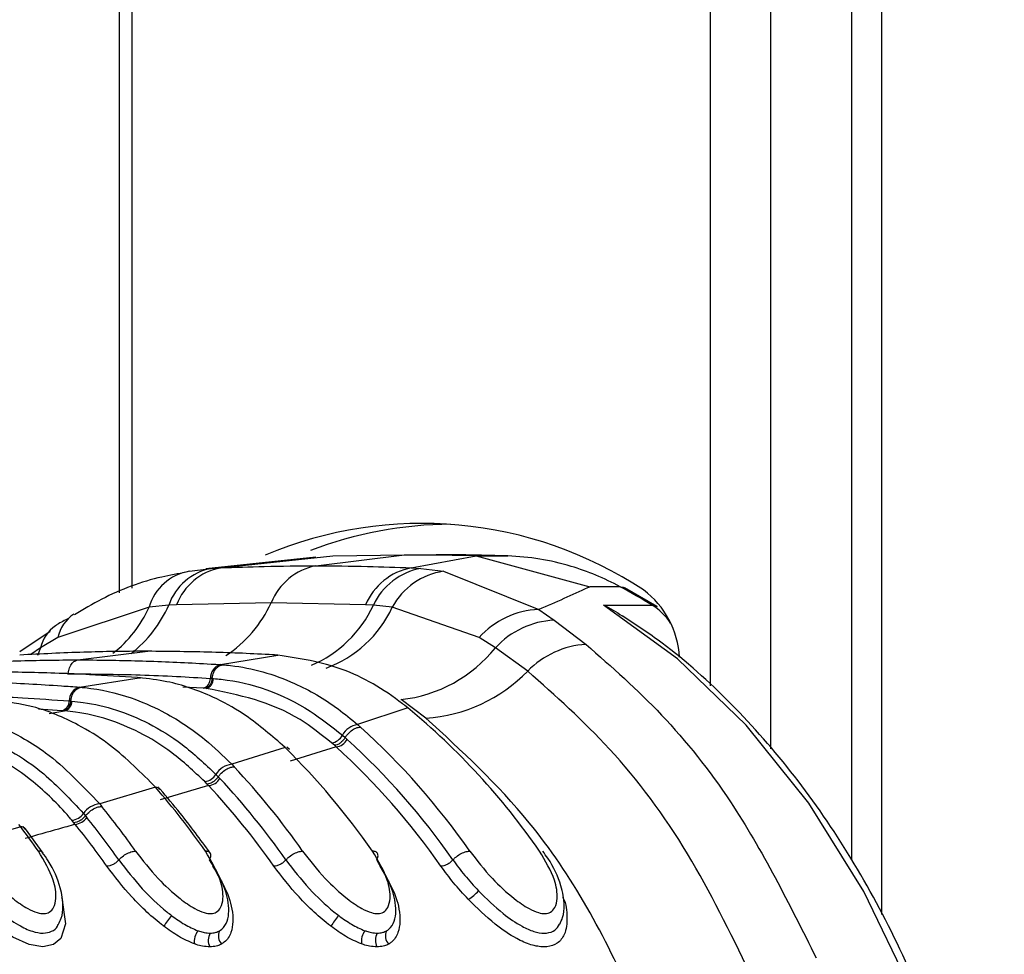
# Model space of a CAD drawing. Header units: millimetres. Extents: x 20 to 22981, y 40 to 19992.
# Tile 32 of 143: x 6668 to 6714, y 5895 to 5938. Entities that reach past the tile are written whole.
import ezdxf

# ---------------------------------------------------------------- set-up
doc = ezdxf.new("R2010")
doc.units = ezdxf.units.MM
doc.header["$LTSCALE"] = 2

msp = doc.modelspace()

# ---------------------------------------------------------------- linework, layer by layer
at = {"color": 7, "linetype": 'Continuous', "lineweight": 25}
for p, q in [((6672.655, 6410.022), (6672.655, 5911.6)), ((6706.754, 6410.022), (6706.754, 5899.184)), ((6677.372, 5912.76), (6682.607, 5913.313)), ((6681.813, 5912.856), (6685.944, 5913.367)), ((6682.607, 5913.313), (6685.944, 5913.367)), ((6689.28, 5913.313), (6685.944, 5913.367)), ((6685.944, 5913.367), (6687.419, 5913.367)), ((6686.25, 5912.76), (6689.28, 5913.313)), ((6689.28, 5913.313), (6694.566, 5911.88)), ((6689.28, 5913.313), (6690.756, 5913.313)), ((6681.804, 5913.258), (6676.682, 5912.707)), ((6675.923, 5912.599), (6676.944, 5912.734)), ((6676.944, 5912.734), (6677.372, 5912.76)), ((6686.25, 5912.76), (6686.705, 5912.734)), ((6686.705, 5912.734), (6687.753, 5912.599)), ((6687.753, 5912.599), (6692.189, 5910.819)), ((6695.98, 5911.88), (6694.566, 5911.88)), ((6697.706, 5910.96), (6696.202, 5911.826)), ((6674.96, 5911.022), (6674.048, 5910.932)), ((6675.327, 5911.043), (6674.96, 5911.022)), ((6679.729, 5911.138), (6675.327, 5911.043)), ((6684.127, 5911.043), (6679.729, 5911.138)), ((6684.489, 5911.022), (6684.127, 5911.043)), ((6685.37, 5910.932), (6684.489, 5911.022)), ((6695.2, 5911.026), (6697.463, 5911.026)), ((6674.048, 5910.932), (6669.796, 5909.515)), ((6689.409, 5909.515), (6685.37, 5910.932)), ((6692.189, 5910.819), (6692.901, 5910.323)), ((6692.901, 5910.323), (6694.389, 5909.2)), ((6669.442, 5909.804), (6668.034, 5908.847)), ((6669.796, 5909.515), (6668.992, 5909.041)), ((6690.173, 5909.041), (6689.409, 5909.515)), ((6670.732, 5908.474), (6673.988, 5908.877)), ((6691.674, 5907.955), (6690.173, 5909.041)), ((6677.37, 5908.256), (6680.048, 5908.696)), ((6680.048, 5908.696), (6679.954, 5908.701)), ((6677.37, 5908.256), (6677.458, 5908.25)), ((6670.805, 5907.207), (6673.58, 5907.646)), ((6673.58, 5907.646), (6673.501, 5907.652)), ((6673.647, 5907.643), (6673.569, 5907.649)), ((6673.58, 5907.646), (6673.648, 5907.648)), ((6676.899, 5907.616), (6676.984, 5907.61)), ((6676.985, 5907.61), (6677.042, 5907.606)), ((6670.805, 5907.207), (6670.88, 5907.201)), ((6676.648, 5907.153), (6676.562, 5907.158)), ((6676.706, 5907.149), (6676.649, 5907.153)), ((6670.33, 5906.567), (6670.402, 5906.561)), ((6670.403, 5906.561), (6670.451, 5906.557)), ((6686.937, 5905.765), (6685.775, 5906.629)), ((6670.063, 5906.104), (6669.991, 5906.11)), ((6670.112, 5906.1), (6670.063, 5906.104)), ((6686.095, 5906.241), (6683.753, 5905.468)), ((6686.095, 5906.241), (6685.946, 5906.359)), ((6683.753, 5905.468), (6683.885, 5905.35)), ((6682.672, 5904.504), (6682.547, 5904.613)), ((6683.047, 5904.971), (6683.177, 5904.857)), ((6683.177, 5904.857), (6683.266, 5904.777)), ((6680.383, 5904.392), (6677.892, 5903.619)), ((6680.383, 5904.392), (6680.259, 5904.511)), ((6680.583, 5904.302), (6680.458, 5904.421)), ((6682.759, 5904.426), (6680.617, 5903.764)), ((6682.759, 5904.426), (6682.672, 5904.504)), ((6677.892, 5903.619), (6678.003, 5903.502)), ((6676.745, 5902.699), (6676.638, 5902.81)), ((6677.158, 5903.149), (6677.268, 5903.035)), ((6677.268, 5903.035), (6677.343, 5902.955)), ((6674.346, 5902.545), (6671.747, 5901.774)), ((6674.346, 5902.545), (6674.241, 5902.664)), ((6674.553, 5902.448), (6674.447, 5902.566)), ((6676.817, 5902.623), (6674.567, 5901.962)), ((6676.817, 5902.623), (6676.745, 5902.699)), ((6671.747, 5901.774), (6671.843, 5901.657)), ((6670.545, 5900.899), (6670.453, 5901.01)), ((6670.99, 5901.33), (6671.085, 5901.216)), ((6671.085, 5901.216), (6671.15, 5901.136)), ((6668.069, 5900.703), (6665.385, 5899.934)), ((6668.069, 5900.703), (6667.978, 5900.821)), ((6668.28, 5900.6), (6668.188, 5900.719)), ((6669.114, 5899.486), (6668.289, 5900.614)), ((6670.607, 5900.822), (6670.545, 5900.899))]:
    msp.add_line(p, q, dxfattribs=at)
at = {"color": 8, "linetype": 'Continuous', "lineweight": 25}
for p, q in [((6673.241, 6410.022), (6673.241, 5911.816)), ((6700.184, 5907.269), (6700.184, 6410.022)), ((6702.975, 6410.022), (6702.975, 5904.336)), ((6708.138, 6410.022), (6708.138, 5896.619)), ((6668.992, 5909.041), (6668.536, 5908.724)), ((6668.992, 5909.041), (6668.852, 5908.677)), ((6670.242, 5907.832), (6670.281, 5907.832)), ((6676.562, 5907.158), (6675.62, 5907.213)), ((6669.991, 5906.11), (6668.904, 5906.182)), ((6669.39, 5905.988), (6670.112, 5906.1))]:
    msp.add_line(p, q, dxfattribs=at)
at = {"color": 7, "linetype": 'Continuous', "lineweight": 25, "flags": 128}
for points in [[(6695.98, 5911.88), (6696.113, 5911.862), (6696.202, 5911.826)], [(6713.508, 5877.813), (6712.631, 5883.154), (6711.295, 5888.301), (6709.518, 5893.174), (6707.328, 5897.699), (6704.76, 5901.806), (6701.852, 5905.432), (6698.649, 5908.521), (6695.2, 5911.026)]]:
    msp.add_lwpolyline(points, dxfattribs=at)
at = {"color": 8, "linetype": 'Continuous', "lineweight": 25, "flags": 128}
for points in [[(6697.463, 5911.026), (6697.595, 5911.008), (6697.706, 5910.96)], [(6669.974, 5897.427), (6669.988, 5897.399), (6670.162, 5896.19), (6669.934, 5895.514), (6669.593, 5895.225), (6669.098, 5895.12), (6668.469, 5895.228), (6667.703, 5895.578), (6666.7, 5896.281), (6665.491, 5897.42), (6664.302, 5898.872), (6664.302, 5898.872)]]:
    msp.add_lwpolyline(points, dxfattribs=at)
at = {"color": 7, "linetype": 'Continuous', "lineweight": 25}
for centre, radius, start, end in [((6686.75, 5896.072), 18.755, 56.6183, 112.9153), ((6688.184, 5896.179), 18.61, 90.2986, 110.8711), ((6682.359, 5910.072), 2.837, 101.0833, 157.9207), ((6676.308, 5910.279), 2.352, 99.4243, 163.8822), ((6677.435, 5910.159), 2.621, 100.7917, 160.771), ((6677.898, 5910.057), 2.754, 101.0291, 159.0193), ((6686.813, 5909.893), 2.922, 101.1035, 156.8104), ((6687.242, 5909.747), 3.035, 100.1919, 155.1484), ((6688.222, 5909.393), 3.241, 98.3075, 151.6457), ((6683.249, 5888.068), 27.002, 58.2366, 61.8676), ((6694.526, 5908.361), 4.223, 3.247, 52.9685), ((6692.329, 5906.904), 3.917, 92.0503, 138.1975), ((6693.099, 5906.358), 3.97, 92.8636, 137.4809), ((6694.646, 5905.055), 4.153, 93.5527, 135.7091), ((6685.042, 5913.181), 6.593, 276.3792, 321.1019), ((6677.554, 5907.628), 0.655, 106.2508, 181.0589), ((6686.47, 5912.993), 7.243, 273.6931, 315.9259), ((6676.432, 5907.607), 0.468, 286.251, 1.0601), ((6676.574, 5907.597), 0.468, 286.3959, 1.0562), ((6670.989, 5906.574), 0.659, 106.2058, 180.6327), ((6669.859, 5906.562), 0.471, 286.2061, 0.6341), ((6669.98, 5906.552), 0.471, 286.3324, 0.6354), ((6665.035, 5880.709), 33.097, 34.7562, 50.4838), ((6683.876, 5904.542), 0.934, 97.5957, 152.6658), ((6661.214, 5880.238), 33.832, 34.8627, 47.9247), ((6682.455, 5905.269), 0.662, 277.9456, 333.2565), ((6682.673, 5905.091), 0.671, 277.352, 332.0858), ((6660.776, 5880.059), 33.418, 34.8711, 47.7025), ((6656.099, 5879.763), 34.587, 34.9498, 45.4052), ((6660.5, 5879.961), 33.075, 34.8711, 47.7025), ((6678.014, 5902.622), 1.005, 97.0029, 148.3554), ((6652.316, 5879.347), 35.261, 35.0102, 43.2392), ((6676.548, 5903.517), 0.713, 277.3011, 328.9041), ((6676.732, 5903.34), 0.722, 276.7775, 327.8376), ((6651.897, 5879.186), 34.821, 35.0149, 43.0491), ((6674.366, 5902.276), 0.27, 43.399, 94.2145), ((6647.236, 5878.923), 35.958, 35.0569, 41.0677), ((6651.632, 5879.097), 34.464, 35.0149, 43.0491), ((6671.868, 5900.701), 1.08, 96.4483, 144.3849), ((6643.482, 5878.548), 36.583, 35.086, 39.1733), ((6670.364, 5901.77), 0.766, 276.7112, 324.9038), ((6670.523, 5901.593), 0.775, 276.2356, 323.9088), ((6643.081, 5878.402), 36.121, 35.088, 39.0059), ((6668.093, 5900.444), 0.26, 40.7822, 95.229), ((6638.431, 5878.164), 37.234, 35.1043, 37.2511), ((6642.826, 5878.321), 35.751, 35.088, 39.0059), ((6688.084, 5898.815), 1.692, 299.0268, 320.0719), ((6678.488, 5893.732), 4.429, 140.0031, 147.983), ((6686.266, 5893.732), 4.429, 140.0031, 147.983), ((6677.028, 5895.358), 0.877, 144.1867, 186.4639), ((6677.459, 5895.425), 0.658, 149.5575, 207.6788), ((6677.81, 5895.629), 0.538, 153.8435, 224.2876), ((6684.806, 5895.358), 0.877, 144.1867, 186.4639), ((6685.238, 5895.425), 0.658, 149.5575, 207.6788), ((6685.588, 5895.629), 0.538, 153.8435, 224.2876)]:
    msp.add_arc(centre, radius, start, end, dxfattribs=at)
at = {"color": 8, "linetype": 'Continuous', "lineweight": 25}
for centre, radius, start, end in [((6669.712, 5913.306), 5.723, 307.6879, 336.4852), ((6674.514, 5913.485), 5.719, 302.8729, 335.7756), ((6679.401, 5913.385), 5.61, 293.102, 335.0884), ((6695.812, 5908.449), 3.06, 34.6525, 57.3572), ((6671.487, 5909.149), 1.73, 122.7766, 167.7774), ((6668.824, 5913.287), 5.73, 308.1823, 335.7296), ((6680.41, 5913.222), 5.463, 290.128, 335.2172), ((6670.669, 5908.647), 1.723, 124.5371, 166.7645)]:
    msp.add_arc(centre, radius, start, end, dxfattribs=at)
at = {"color": 7, "linetype": 'Continuous', "lineweight": 25}
for points, knots in [([(6690.756, 5913.313), (6690.205, 5913.329), (6689.374, 5913.352), (6688.262, 5913.365), (6687.7, 5913.367), (6687.419, 5913.367)], [0, 0, 0, 0, 0.495025, 0.747513, 1, 1, 1, 1]), ([(6695.98, 5911.88), (6695.98, 5911.88), (6695.236, 5912.278), (6693.993, 5912.789), (6692.234, 5913.211), (6691.248, 5913.279), (6690.756, 5913.313)], [0, 0, 0, 0, 0.000016, 0.44666, 0.723309, 1, 1, 1, 1]), ([(6677.372, 5912.76), (6678.051, 5912.786), (6679.531, 5912.843), (6681.012, 5912.852), (6681.813, 5912.856)], [0, 0, 0, 0, 0.458483, 1, 1, 1, 1]), ([(6681.813, 5912.856), (6682.615, 5912.852), (6684.095, 5912.843), (6685.573, 5912.786), (6686.25, 5912.76)], [0, 0, 0, 0, 0.541517, 1, 1, 1, 1]), ([(6675.776, 5912.556), (6675.397, 5912.488), (6674.049, 5912.246), (6672.283, 5911.597), (6670.989, 5910.825), (6670.568, 5910.574)], [0, 0, 0, 0, 0.2088826, 0.7423867, 1, 1, 1, 1]), ([(6694.566, 5911.88), (6694.529, 5911.862), (6693.802, 5911.515), (6692.974, 5911.158), (6692.189, 5910.819)], [0, 0, 0, 0, 0.0503496, 1, 1, 1, 1]), ([(6695.2, 5911.026), (6695.206, 5911.024), (6695.515, 5910.902), (6695.795, 5910.71), (6696.069, 5910.522)], [0, 0, 0, 0, 0.018235, 1, 1, 1, 1]), ([(6670.301, 5910.409), (6670.12, 5910.318), (6669.91, 5910.212), (6669.719, 5910.083), (6669.693, 5910.065)], [0, 0, 0, 0, 0.866299, 1, 1, 1, 1]), ([(6713.862, 5877.756), (6713.741, 5878.672), (6713.39, 5881.321), (6712.471, 5885.605), (6710.976, 5890.479), (6709.068, 5895.07), (6706.78, 5899.311), (6704.143, 5903.146), (6701.187, 5906.495), (6698.47, 5908.952), (6696.698, 5910.122), (6696.076, 5910.533)], [0, 0, 0, 0, 0.065369, 0.189197, 0.313117, 0.437082, 0.561088, 0.685113, 0.809103, 0.932979, 1, 1, 1, 1]), ([(6694.389, 5909.2), (6695.584, 5908.148), (6697.997, 5906.024), (6701.765, 5901.295), (6703.848, 5897.123), (6705.103, 5894.61)], [0, 0, 0, 0, 0.280639, 0.566729, 1, 1, 1, 1]), ([(6673.988, 5908.877), (6673.94, 5908.877), (6672.946, 5908.876), (6670.957, 5908.849), (6669.017, 5908.751), (6668.023, 5908.701)], [0, 0, 0, 0, 0.024033, 0.499895, 1, 1, 1, 1]), ([(6679.954, 5908.701), (6679.905, 5908.704), (6678.912, 5908.762), (6676.923, 5908.852), (6674.983, 5908.868), (6673.988, 5908.877)], [0, 0, 0, 0, 0.024244, 0.500106, 1, 1, 1, 1]), ([(6664.093, 5908.256), (6664.239, 5908.266), (6665.331, 5908.336), (6667.369, 5908.431), (6669.437, 5908.472), (6670.557, 5908.473), (6670.732, 5908.474)], [0, 0, 0, 0, 0.0660999, 0.4936868, 0.9212732, 1, 1, 1, 1]), ([(6670.281, 5907.832), (6670.287, 5907.885), (6670.302, 5908.027), (6670.387, 5908.237), (6670.54, 5908.418), (6670.668, 5908.455), (6670.732, 5908.474)], [0, 0, 0, 0, 0.161092, 0.440728, 0.720364, 1, 1, 1, 1]), ([(6670.732, 5908.474), (6670.906, 5908.473), (6672.027, 5908.472), (6674.094, 5908.431), (6676.133, 5908.336), (6677.224, 5908.266), (6677.37, 5908.256)], [0, 0, 0, 0, 0.078728, 0.506313, 0.933899, 1, 1, 1, 1]), ([(6685.946, 5906.359), (6685.913, 5906.385), (6684.995, 5907.096), (6683.069, 5908.238), (6681.054, 5908.543), (6680.048, 5908.696)], [0, 0, 0, 0, 0.018267, 0.509409, 1, 1, 1, 1]), ([(6673.501, 5907.652), (6672.759, 5907.701), (6671.544, 5907.781), (6669.316, 5907.874), (6667.627, 5907.912), (6666.412, 5907.914), (6666.21, 5907.914)], [0, 0, 0, 0, 0.305522, 0.500162, 0.917082, 1, 1, 1, 1]), ([(6670.281, 5907.832), (6671.399, 5907.822), (6673.082, 5907.806), (6675.287, 5907.714), (6676.376, 5907.648), (6676.899, 5907.616)], [0, 0, 0, 0, 0.50631, 0.762623, 1, 1, 1, 1]), ([(6676.984, 5907.61), (6676.992, 5907.662), (6677.012, 5907.805), (6677.105, 5908.014), (6677.265, 5908.195), (6677.394, 5908.232), (6677.459, 5908.25)], [0, 0, 0, 0, 0.160966, 0.440644, 0.720322, 1, 1, 1, 1]), ([(6677.458, 5908.25), (6677.587, 5908.239), (6678.724, 5908.141), (6680.577, 5907.607), (6682.521, 5906.487), (6683.453, 5905.716), (6683.753, 5905.468)], [0, 0, 0, 0, 0.058111, 0.513481, 0.843245, 1, 1, 1, 1]), ([(6702.021, 5893.9), (6701.096, 5895.797), (6699.22, 5899.644), (6695.689, 5904.387), (6692.972, 5906.802), (6691.674, 5907.955)], [0, 0, 0, 0, 0.336897, 0.683326, 1, 1, 1, 1]), ([(6662.954, 5907.511), (6663.801, 5907.505), (6665.122, 5907.496), (6667.461, 5907.419), (6669.231, 5907.325), (6670.527, 5907.228), (6670.805, 5907.207)], [0, 0, 0, 0, 0.32369, 0.504431, 0.893531, 1, 1, 1, 1]), ([(6680.259, 5904.511), (6679.657, 5905.027), (6678.625, 5905.911), (6676.81, 5906.893), (6675.18, 5907.465), (6674.014, 5907.597), (6673.58, 5907.646)], [0, 0, 0, 0, 0.296146, 0.5073, 0.816527, 1, 1, 1, 1]), ([(6677.042, 5907.606), (6677.164, 5907.596), (6678.704, 5907.463), (6680.815, 5906.733), (6682.552, 5905.362), (6683.047, 5904.971)], [0, 0, 0, 0, 0.058019, 0.731528, 1, 1, 1, 1]), ([(6670.402, 5906.561), (6670.41, 5906.613), (6670.431, 5906.756), (6670.525, 5906.965), (6670.686, 5907.146), (6670.815, 5907.183), (6670.88, 5907.201)], [0, 0, 0, 0, 0.161001, 0.440667, 0.720334, 1, 1, 1, 1]), ([(6670.88, 5907.201), (6670.942, 5907.196), (6671.725, 5907.124), (6673.004, 5906.837), (6674.88, 5906.024), (6676.467, 5904.998), (6677.483, 5904.015), (6677.892, 5903.619)], [0, 0, 0, 0, 0.02498, 0.311752, 0.510885, 0.803406, 1, 1, 1, 1]), ([(6682.547, 5904.613), (6682.065, 5904.998), (6680.271, 5906.429), (6678.212, 5906.845), (6676.706, 5907.149)], [0, 0, 0, 0, 0.268949, 1, 1, 1, 1]), ([(6662.503, 5906.87), (6663.82, 5906.856), (6665.702, 5906.835), (6668.311, 5906.71), (6669.603, 5906.619), (6670.33, 5906.567)], [0, 0, 0, 0, 0.504425, 0.721113, 1, 1, 1, 1]), ([(6674.241, 5902.664), (6673.551, 5903.349), (6672.449, 5904.442), (6670.542, 5905.607), (6668.791, 5906.338), (6667.483, 5906.518), (6666.901, 5906.598)], [0, 0, 0, 0, 0.316585, 0.505351, 0.78008, 1, 1, 1, 1]), ([(6670.451, 5906.557), (6670.627, 5906.539), (6671.843, 5906.415), (6673.603, 5905.824), (6675.655, 5904.567), (6676.643, 5903.635), (6677.158, 5903.149)], [0, 0, 0, 0, 0.073597, 0.507112, 0.742765, 1, 1, 1, 1]), ([(6664.122, 5906.154), (6664.319, 5906.131), (6665.232, 5906.028), (6666.631, 5905.631), (6668.125, 5904.895), (6669.833, 5903.797), (6670.935, 5902.633), (6671.747, 5901.774)], [0, 0, 0, 0, 0.071059, 0.328707, 0.508594, 0.637825, 1, 1, 1, 1]), ([(6676.638, 5902.81), (6676.136, 5903.282), (6675.173, 5904.185), (6673.177, 5905.401), (6671.466, 5905.968), (6670.284, 5906.083), (6670.112, 5906.1)], [0, 0, 0, 0, 0.257471, 0.493197, 0.926487, 1, 1, 1, 1]), ([(6663.684, 5905.51), (6663.821, 5905.496), (6665.164, 5905.351), (6667.049, 5904.667), (6669.337, 5903.113), (6670.389, 5901.978), (6670.99, 5901.33)], [0, 0, 0, 0, 0.051672, 0.505066, 0.717512, 1, 1, 1, 1]), ([(6696.644, 5892.624), (6695.933, 5894.103), (6694.497, 5897.088), (6691.345, 5901.726), (6688.598, 5904.243), (6686.937, 5905.765)], [0, 0, 0, 0, 0.279346, 0.564006, 1, 1, 1, 1]), ([(6670.453, 5901.01), (6670.411, 5901.06), (6669.848, 5901.725), (6668.784, 5902.754), (6666.501, 5904.369), (6664.647, 5904.771), (6663.343, 5905.053)], [0, 0, 0, 0, 0.021195, 0.282969, 0.495586, 1, 1, 1, 1]), ([(6683.177, 5904.857), (6683.205, 5904.9), (6683.281, 5905.019), (6683.454, 5905.187), (6683.679, 5905.324), (6683.817, 5905.341), (6683.885, 5905.35)], [0, 0, 0, 0, 0.161268, 0.440845, 0.720423, 1, 1, 1, 1]), ([(6677.268, 5903.035), (6677.298, 5903.076), (6677.381, 5903.188), (6677.563, 5903.347), (6677.795, 5903.477), (6677.934, 5903.494), (6678.003, 5903.502)], [0, 0, 0, 0, 0.161233, 0.440822, 0.720411, 1, 1, 1, 1]), ([(6677.268, 5903.035), (6677.233, 5902.989), (6677.163, 5902.898), (6677.024, 5902.789), (6676.876, 5902.714), (6676.789, 5902.704), (6676.745, 5902.699)], [0, 0, 0, 0, 0.249999, 0.499999, 0.749999, 1, 1, 1, 1]), ([(6676.892, 5899.486), (6676.435, 5900.116), (6675.684, 5901.148), (6674.877, 5902.093), (6674.562, 5902.462)], [0, 0, 0, 0, 0.609908, 1, 1, 1, 1]), ([(6671.085, 5901.216), (6671.117, 5901.255), (6671.206, 5901.361), (6671.395, 5901.511), (6671.634, 5901.633), (6671.773, 5901.649), (6671.843, 5901.657)], [0, 0, 0, 0, 0.161211, 0.440807, 0.720404, 1, 1, 1, 1]), ([(6671.085, 5901.216), (6671.048, 5901.173), (6670.973, 5901.087), (6670.828, 5900.984), (6670.677, 5900.913), (6670.589, 5900.904), (6670.545, 5900.899)], [0, 0, 0, 0, 0.249999, 0.499999, 0.749999, 1, 1, 1, 1]), ([(6670.607, 5900.822), (6670.347, 5900.748), (6669.574, 5900.529), (6668.794, 5900.309), (6668.276, 5900.163)], [0, 0, 0, 0, 0.336526, 1, 1, 1, 1]), ([(6665.64, 5899.577), (6665.97, 5899.149), (6666.56, 5898.385), (6667.555, 5897.46), (6668.311, 5896.931), (6668.814, 5896.704), (6669.165, 5896.651), (6669.437, 5896.73), (6669.644, 5896.967), (6669.751, 5897.463), (6669.615, 5898.361), (6669.162, 5899.123), (6668.892, 5899.577)], [0, 0, 0, 0, 0.1815485, 0.3237951, 0.4088504, 0.462296, 0.5041852, 0.5459836, 0.6005596, 0.6773038, 0.8079076, 1, 1, 1, 1]), ([(6669.103, 5899.478), (6669.09, 5899.501), (6669.053, 5899.563), (6668.955, 5899.572), (6668.892, 5899.577)], [0, 0, 0, 0, 0.363524, 1, 1, 1, 1]), ([(6672.637, 5899.165), (6672.672, 5899.202), (6672.766, 5899.3), (6672.963, 5899.44), (6673.208, 5899.554), (6673.348, 5899.569), (6673.418, 5899.577)], [0, 0, 0, 0, 0.161092, 0.440728, 0.720364, 1, 1, 1, 1]), ([(6673.418, 5899.577), (6673.749, 5899.149), (6674.338, 5898.385), (6675.333, 5897.46), (6676.089, 5896.931), (6676.592, 5896.704), (6676.944, 5896.651), (6677.216, 5896.73), (6677.422, 5896.967), (6677.529, 5897.463), (6677.393, 5898.361), (6676.94, 5899.123), (6676.671, 5899.577)], [0, 0, 0, 0, 0.181549, 0.323795, 0.40885, 0.462296, 0.504185, 0.545984, 0.60056, 0.677304, 0.807908, 1, 1, 1, 1]), ([(6676.866, 5899.165), (6676.883, 5899.202), (6676.93, 5899.3), (6676.932, 5899.44), (6676.849, 5899.554), (6676.73, 5899.569), (6676.671, 5899.577)], [0, 0, 0, 0, 0.161092, 0.440728, 0.720364, 1, 1, 1, 1]), ([(6680.416, 5899.165), (6680.45, 5899.202), (6680.544, 5899.3), (6680.741, 5899.44), (6680.986, 5899.554), (6681.126, 5899.569), (6681.196, 5899.577)], [0, 0, 0, 0, 0.161092, 0.440728, 0.720364, 1, 1, 1, 1]), ([(6681.196, 5899.577), (6681.527, 5899.149), (6682.116, 5898.385), (6683.111, 5897.46), (6683.867, 5896.931), (6684.37, 5896.704), (6684.722, 5896.651), (6684.994, 5896.73), (6685.2, 5896.967), (6685.307, 5897.463), (6685.171, 5898.361), (6684.718, 5899.123), (6684.449, 5899.577)], [0, 0, 0, 0, 0.181549, 0.323795, 0.40885, 0.462296, 0.504185, 0.545984, 0.60056, 0.677304, 0.807908, 1, 1, 1, 1]), ([(6684.644, 5899.165), (6684.661, 5899.202), (6684.708, 5899.3), (6684.71, 5899.44), (6684.628, 5899.554), (6684.508, 5899.569), (6684.449, 5899.577)], [0, 0, 0, 0, 0.161092, 0.440728, 0.720364, 1, 1, 1, 1]), ([(6688.194, 5899.165), (6688.228, 5899.202), (6688.322, 5899.3), (6688.519, 5899.44), (6688.764, 5899.554), (6688.904, 5899.569), (6688.974, 5899.577)], [0, 0, 0, 0, 0.161092, 0.440728, 0.720364, 1, 1, 1, 1]), ([(6688.974, 5899.577), (6689.305, 5899.149), (6689.894, 5898.385), (6690.889, 5897.46), (6691.645, 5896.932), (6692.148, 5896.704), (6692.5, 5896.651), (6692.772, 5896.73), (6692.978, 5896.967), (6693.085, 5897.462), (6692.95, 5898.361), (6692.497, 5899.123), (6692.227, 5899.577)], [0, 0, 0, 0, 0.181496, 0.323762, 0.408831, 0.462283, 0.504169, 0.545965, 0.600528, 0.677267, 0.807828, 1, 1, 1, 1]), ([(6693.162, 5896.18), (6693.214, 5896.282), (6693.357, 5896.564), (6693.395, 5897.172), (6693.23, 5898.087), (6692.831, 5898.957), (6692.454, 5899.465), (6692.372, 5899.575)], [0, 0, 0, 0, 0.094055, 0.259838, 0.522335, 0.896083, 1, 1, 1, 1]), ([(6664.859, 5899.165), (6665.209, 5898.71), (6665.845, 5897.884), (6666.954, 5896.831), (6667.878, 5896.161), (6668.587, 5895.827), (6669.129, 5895.727), (6669.525, 5895.827), (6669.764, 5895.989), (6669.806, 5896.147), (6669.815, 5896.18)], [0, 0, 0, 0, 0.25553, 0.463412, 0.610935, 0.714448, 0.802001, 0.887108, 0.97629, 1, 1, 1, 1]), ([(6669.822, 5896.176), (6669.871, 5896.266), (6670.013, 5896.529), (6670.062, 5897.107), (6669.923, 5897.995), (6669.553, 5898.863), (6669.17, 5899.386), (6669.074, 5899.516)], [0, 0, 0, 0, 0.085373, 0.248767, 0.504091, 0.876386, 1, 1, 1, 1]), ([(6672.637, 5899.165), (6672.982, 5898.717), (6673.616, 5897.892), (6674.531, 5897.018), (6675.02, 5896.637), (6675.095, 5896.579)], [0, 0, 0, 0, 0.500688, 0.922786, 1, 1, 1, 1]), ([(6677.327, 5895.867), (6677.361, 5895.889), (6677.528, 5895.998), (6677.781, 5896.423), (6677.775, 5897.106), (6677.522, 5898.079), (6677.142, 5898.709), (6676.866, 5899.165)], [0, 0, 0, 0, 0.041437, 0.201296, 0.499179, 0.63727, 1, 1, 1, 1]), ([(6680.416, 5899.165), (6680.76, 5898.717), (6681.395, 5897.892), (6682.309, 5897.018), (6682.798, 5896.637), (6682.874, 5896.579)], [0, 0, 0, 0, 0.500688, 0.922786, 1, 1, 1, 1]), ([(6685.105, 5895.867), (6685.139, 5895.889), (6685.306, 5895.998), (6685.559, 5896.423), (6685.553, 5897.106), (6685.3, 5898.079), (6684.92, 5898.709), (6684.644, 5899.165)], [0, 0, 0, 0, 0.041437, 0.201296, 0.499179, 0.63727, 1, 1, 1, 1]), ([(6688.194, 5899.165), (6688.37, 5898.925), (6688.722, 5898.446), (6689.161, 5897.968), (6689.381, 5897.729)], [0, 0, 0, 0, 0.500117, 1, 1, 1, 1]), ([(6674.733, 5896.08), (6674.728, 5896.084), (6674.194, 5896.491), (6673.184, 5897.434), (6672.447, 5898.393), (6672.08, 5898.872)], [0, 0, 0, 0, 0.005036, 0.503601, 1, 1, 1, 1]), ([(6677.006, 5898.872), (6677.299, 5898.384), (6677.704, 5897.709), (6677.971, 5896.653), (6677.965, 5895.889), (6677.666, 5895.409), (6677.467, 5895.281), (6677.425, 5895.253)], [0, 0, 0, 0, 0.35082, 0.485426, 0.783992, 0.954198, 1, 1, 1, 1]), ([(6682.511, 5896.08), (6682.506, 5896.084), (6681.972, 5896.491), (6680.962, 5897.434), (6680.226, 5898.393), (6679.858, 5898.872)], [0, 0, 0, 0, 0.005036, 0.503601, 1, 1, 1, 1]), ([(6684.784, 5898.872), (6685.077, 5898.384), (6685.483, 5897.709), (6685.749, 5896.653), (6685.743, 5895.889), (6685.445, 5895.409), (6685.245, 5895.281), (6685.203, 5895.253)], [0, 0, 0, 0, 0.3508199, 0.4854261, 0.7839916, 0.9541975, 1, 1, 1, 1]), ([(6688.905, 5897.336), (6688.67, 5897.592), (6688.2, 5898.103), (6687.824, 5898.615), (6687.636, 5898.872)], [0, 0, 0, 0, 0.500182, 1, 1, 1, 1]), ([(6689.381, 5897.729), (6689.754, 5897.362), (6690.38, 5896.745), (6691.297, 5896.115), (6691.96, 5895.818), (6692.341, 5895.751), (6692.671, 5895.769), (6692.965, 5895.867), (6693.093, 5896.076), (6693.158, 5896.181)], [0, 0, 0, 0, 0.291237, 0.489432, 0.611355, 0.727822, 0.757058, 0.878406, 1, 1, 1, 1]), ([(6675.095, 5896.579), (6675.296, 5896.433), (6675.696, 5896.141), (6676.11, 5895.961), (6676.317, 5895.871)], [0, 0, 0, 0, 0.500365, 1, 1, 1, 1]), ([(6682.874, 5896.579), (6683.074, 5896.433), (6683.474, 5896.141), (6683.888, 5895.961), (6684.095, 5895.871)], [0, 0, 0, 0, 0.500365, 1, 1, 1, 1]), ([(6676.156, 5895.259), (6675.909, 5895.366), (6675.427, 5895.574), (6674.961, 5895.914), (6674.733, 5896.08)], [0, 0, 0, 0, 0.511867, 1, 1, 1, 1]), ([(6683.934, 5895.259), (6683.688, 5895.366), (6683.205, 5895.574), (6682.739, 5895.914), (6682.511, 5896.08)], [0, 0, 0, 0, 0.511867, 1, 1, 1, 1]), ([(6676.317, 5895.871), (6676.341, 5895.863), (6676.444, 5895.827), (6676.643, 5895.774), (6676.802, 5895.764), (6676.892, 5895.759)], [0, 0, 0, 0, 0.121302, 0.507466, 1, 1, 1, 1]), ([(6676.892, 5895.759), (6676.972, 5895.764), (6677.118, 5895.774), (6677.253, 5895.826), (6677.315, 5895.86), (6677.327, 5895.867)], [0, 0, 0, 0, 0.492803, 0.897023, 1, 1, 1, 1]), ([(6684.095, 5895.871), (6684.119, 5895.863), (6684.222, 5895.827), (6684.421, 5895.774), (6684.581, 5895.764), (6684.67, 5895.759)], [0, 0, 0, 0, 0.121302, 0.507466, 1, 1, 1, 1]), ([(6684.67, 5895.759), (6684.75, 5895.764), (6684.897, 5895.774), (6685.032, 5895.826), (6685.093, 5895.86), (6685.105, 5895.867)], [0, 0, 0, 0, 0.492803, 0.897023, 1, 1, 1, 1]), ([(6676.876, 5895.12), (6676.763, 5895.126), (6676.563, 5895.138), (6676.314, 5895.205), (6676.186, 5895.249), (6676.156, 5895.259)], [0, 0, 0, 0, 0.496554, 0.8808, 1, 1, 1, 1]), ([(6677.425, 5895.253), (6677.409, 5895.245), (6677.333, 5895.203), (6677.162, 5895.138), (6676.978, 5895.126), (6676.876, 5895.12)], [0, 0, 0, 0, 0.101098, 0.503376, 1, 1, 1, 1]), ([(6684.654, 5895.12), (6684.542, 5895.126), (6684.342, 5895.138), (6684.092, 5895.205), (6683.965, 5895.249), (6683.934, 5895.259)], [0, 0, 0, 0, 0.4965535, 0.8807999, 1, 1, 1, 1]), ([(6685.203, 5895.253), (6685.188, 5895.245), (6685.111, 5895.203), (6684.941, 5895.138), (6684.756, 5895.126), (6684.654, 5895.12)], [0, 0, 0, 0, 0.101098, 0.503376, 1, 1, 1, 1])]:
    msp.add_open_spline(points, degree=3, knots=knots, dxfattribs=at)
for points in [[(6676.985, 5907.61), (6676.975, 5907.552), (6676.956, 5907.437), (6676.877, 5907.292), (6676.772, 5907.186), (6676.69, 5907.164), (6676.649, 5907.153)], [(6670.402, 5906.561), (6670.392, 5906.503), (6670.373, 5906.388), (6670.293, 5906.243), (6670.187, 5906.137), (6670.105, 5906.115), (6670.064, 5906.104)], [(6683.177, 5904.857), (6683.144, 5904.809), (6683.08, 5904.713), (6682.946, 5904.598), (6682.803, 5904.519), (6682.716, 5904.509), (6682.672, 5904.504)], [(6672.637, 5899.165), (6672.598, 5899.125), (6672.519, 5899.045), (6672.368, 5898.95), (6672.213, 5898.884), (6672.124, 5898.876), (6672.08, 5898.872)], [(6680.416, 5899.165), (6680.376, 5899.125), (6680.297, 5899.045), (6680.146, 5898.95), (6679.991, 5898.884), (6679.902, 5898.876), (6679.858, 5898.872)], [(6688.194, 5899.165), (6688.154, 5899.125), (6688.075, 5899.045), (6687.924, 5898.95), (6687.769, 5898.884), (6687.681, 5898.876), (6687.636, 5898.872)]]:
    msp.add_open_spline(points, degree=3, dxfattribs=at)
at = {"color": 8, "linetype": 'Continuous', "lineweight": 25}
msp.add_open_spline([(6693.306, 5897.438), (6693.309, 5897.431), (6693.479, 5897.107), (6693.524, 5896.487), (6693.46, 5895.735), (6693.097, 5895.27), (6692.714, 5895.132), (6692.298, 5895.11), (6691.828, 5895.191), (6691.041, 5895.541), (6690.005, 5896.249), (6689.31, 5896.936), (6688.905, 5897.336)], degree=3, knots=[0, 0, 0, 0, 0.00313, 0.147219, 0.29236, 0.396462, 0.485579, 0.507363, 0.593614, 0.680418, 0.813552, 1, 1, 1, 1], dxfattribs=at)

doc.saveas('drawing.dxf')
